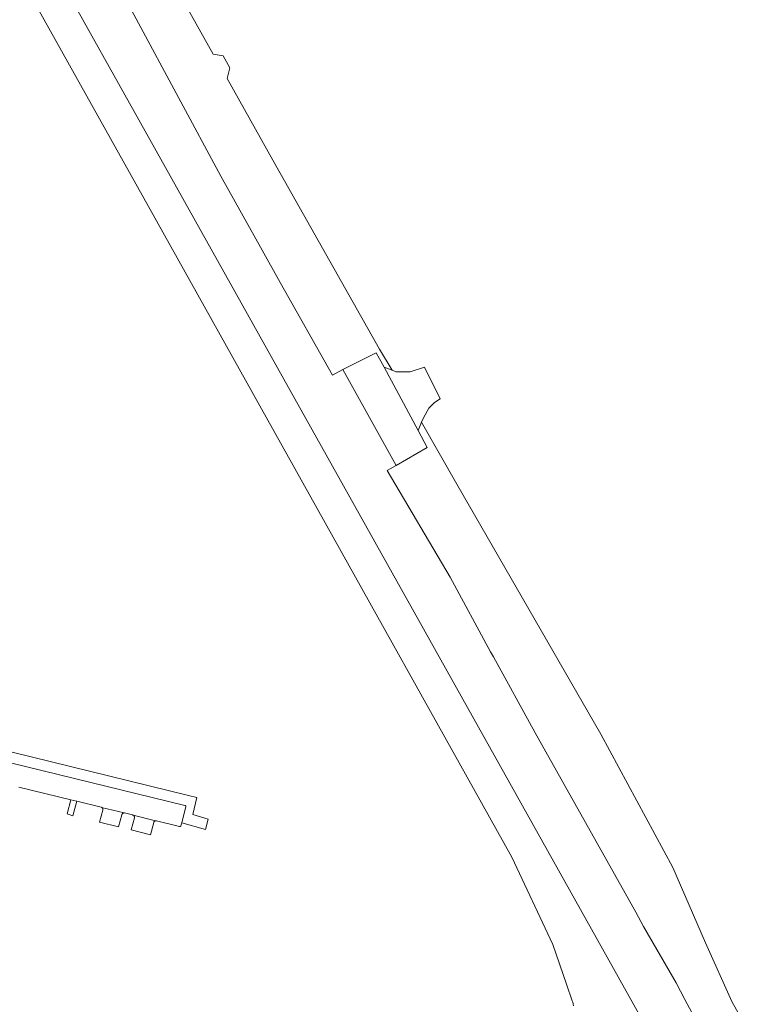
# Model space of a CAD drawing. Extents: x 146402 to 164798, y 455483 to 464134.
# Tile 165 of 256: x 156942 to 157097, y 458681 to 458887. Entities that reach past the tile are written whole.
import ezdxf

# ---------------------------------------------------------------- set-up
doc = ezdxf.new("R2010")
doc.units = 0
doc.header["$LTSCALE"] = 0.2
for name, color, linetype, lineweight in [('B-XX-VH-VERHARDING_ASFALT-GV', 252, 'CONTINUOUS', 18), ('B-XX-VH-VERHARDING_BETONSTRAATSTEEN-GV', 252, 'CONTINUOUS', 18), ('B-XX-VH-VERHARDING_GESLOTEN-GV', 252, 'CONTINUOUS', 18), ('B-XX-VH-VERHARDING_HALFVERHARDING-GV', 252, 'CONTINUOUS', 18), ('B-XX-VH-VERHARDING_STRAATBAKSTEEN-GV', 252, 'CONTINUOUS', 18), ('B-XX-VH-VERHARDING_TEGEL-GV', 252, 'CONTINUOUS', 18)]:
    doc.layers.add(name, color=color, linetype=linetype, lineweight=lineweight)

msp = doc.modelspace()

# ---------------------------------------------------------------- linework, layer by layer
at = {"layer": 'B-XX-VH-VERHARDING_ASFALT-GV'}
for points in [[(156884.372, 459000), (156966.734, 458852.58), (157000, 458793.029), (157045.378, 458711.795), (157053.902, 458693.514), (157056.799, 458685.199), (157058.002, 458681.743), (157058.08, 458681.455), (157058.171, 458681.067), (157058.246, 458680.677)], [(157074.455, 458674.359), (157000, 458807.633), (156972.984, 458855.992), (156892.44, 459000)]]:
    msp.add_lwpolyline(points, dxfattribs=at)
at = {"layer": 'B-XX-VH-VERHARDING_BETONSTRAATSTEEN-GV'}
for points in [[(156954.401, 458723.483), (156953.175, 458723.741), (156952.412, 458720.807), (156953.595, 458720.431)], [(156964.348, 458721.024), (156959.61, 458722.18), (156959.639, 458722.165), (156959.692, 458722.129), (156959.741, 458722.087), (156959.784, 458722.039), (156959.821, 458721.986), (156959.852, 458721.929), (156959.874, 458721.869), (156959.89, 458721.806), (156959.897, 458721.742), (156959.897, 458721.677), (156959.888, 458721.613), (156959.163, 458719.115), (156963.168, 458718.111), (156963.858, 458720.646), (156963.867, 458720.679), (156963.891, 458720.738), (156963.922, 458720.793), (156963.959, 458720.844), (156964.002, 458720.89), (156964.051, 458720.93), (156964.105, 458720.963), (156964.162, 458720.99), (156964.223, 458721.009), (156964.285, 458721.02)], [(156970.859, 458719.38), (156966.234, 458720.533), (156966.244, 458720.527), (156966.295, 458720.491), (156966.341, 458720.449), (156966.381, 458720.401), (156966.414, 458720.348), (156966.441, 458720.292), (156966.46, 458720.233), (156966.472, 458720.172), (156966.476, 458720.109), (156966.471, 458720.047), (156966.459, 458719.986), (156965.815, 458717.463), (156969.838, 458716.427), (156970.504, 458719.008), (156970.509, 458719.034), (156970.527, 458719.092), (156970.553, 458719.148), (156970.585, 458719.199), (156970.624, 458719.246), (156970.669, 458719.288), (156970.718, 458719.323), (156970.772, 458719.352), (156970.83, 458719.373)]]:
    msp.add_lwpolyline(points, close=True, dxfattribs=at)
at = {"layer": 'B-XX-VH-VERHARDING_GESLOTEN-GV'}
for points in [[(157010.021, 458813.766), (157021.178, 458793.657), (157027.692, 458797.447), (157025.78, 458801.003), (157018.649, 458814.273), (157017.034, 458817.277)], [(157027.132, 458814.277), (157024.128, 458813.296), (157021.174, 458813.29), (157020.362, 458813.606), (157018.649, 458814.273), (157025.78, 458801.003), (157026.512, 458802.735), (157026.893, 458803.635), (157028, 458805.673), (157029.203, 458806.865), (157030.367, 458807.657)]]:
    msp.add_lwpolyline(points, close=True, dxfattribs=at)
at = {"layer": 'B-XX-VH-VERHARDING_HALFVERHARDING-GV'}
for points in [[(156925.606, 458960.131), (156949.141, 458920.076), (156984.554, 458854.227), (156993.154, 458838.75), (156996.927, 458831.969), (157007.87, 458812.577), (157010.021, 458813.766), (157017.034, 458817.277), (157018.649, 458814.273), (157020.362, 458813.606), (157017.714, 458818.025), (156995.415, 458857.544), (156985.866, 458874.597), (156986.44, 458876.847), (156985.033, 458879.348), (156982.916, 458879.717), (156967.771, 458906.921), (156967.1, 458906.461), (156963.877, 458904.679), (156953.345, 458923.406), (156956.32, 458925.454), (156863.884, 459090.932)], [(157097.09, 458671.382), (157091.378, 458681.601), (157085.845, 458693.877), (157078.996, 458709.617), (157063.941, 458737.517), (157033.847, 458789.772), (157026.512, 458802.735), (157025.78, 458801.003), (157027.692, 458797.447), (157021.178, 458793.657), (157019.297, 458792.618), (157032.478, 458770.358), (157040.881, 458754.744), (157041.5, 458753.665), (157050.237, 458737.736), (157071.277, 458700.246), (157072.863, 458697.255), (157079.688, 458685.498), (157081.539, 458681.997), (157087.429, 458670.972)]]:
    msp.add_lwpolyline(points, dxfattribs=at)
at = {"layer": 'B-XX-VH-VERHARDING_STRAATBAKSTEEN-GV'}
msp.add_lwpolyline([(156942.286, 458726.43), (156953.175, 458723.741), (156954.401, 458723.483), (156959.545, 458722.208), (156959.581, 458722.194), (156959.61, 458722.18), (156964.348, 458721.024), (156964.411, 458721.019), (156966.086, 458720.589), (156966.13, 458720.578), (156966.189, 458720.556), (156966.234, 458720.533), (156970.859, 458719.38), (156970.889, 458719.387), (156970.95, 458719.392), (156971.011, 458719.39), (156971.071, 458719.38), (156975.92, 458718.161), (156975.966, 458718.158), (156976.011, 458718.162), (156976.055, 458718.175), (156976.096, 458718.194), (156976.133, 458718.221), (156976.165, 458718.254), (156976.191, 458718.292), (156976.196, 458718.301), (156976.36, 458718.939), (156977.236, 458722.355), (156977.232, 458722.395), (156977.222, 458722.433), (156977.204, 458722.468), (156977.195, 458722.481), (156977.167, 458722.511), (156977.135, 458722.535), (156977.098, 458722.552), (156977.058, 458722.561), (156977.037, 458722.563), (156933.942, 458733.11)], dxfattribs=at)
at = {"layer": 'B-XX-VH-VERHARDING_TEGEL-GV'}
msp.add_lwpolyline([(156933.942, 458733.11), (156977.037, 458722.563), (156977.058, 458722.561), (156977.098, 458722.552), (156977.135, 458722.535), (156977.167, 458722.511), (156977.195, 458722.481), (156977.204, 458722.468), (156977.222, 458722.433), (156977.232, 458722.395), (156977.236, 458722.355), (156976.36, 458718.939), (156981.304, 458717.577), (156981.887, 458719.684), (156978.659, 458720.672), (156979.513, 458724.259), (156977.806, 458724.686), (156936.609, 458734.743)], dxfattribs=at)

doc.saveas('drawing.dxf')
